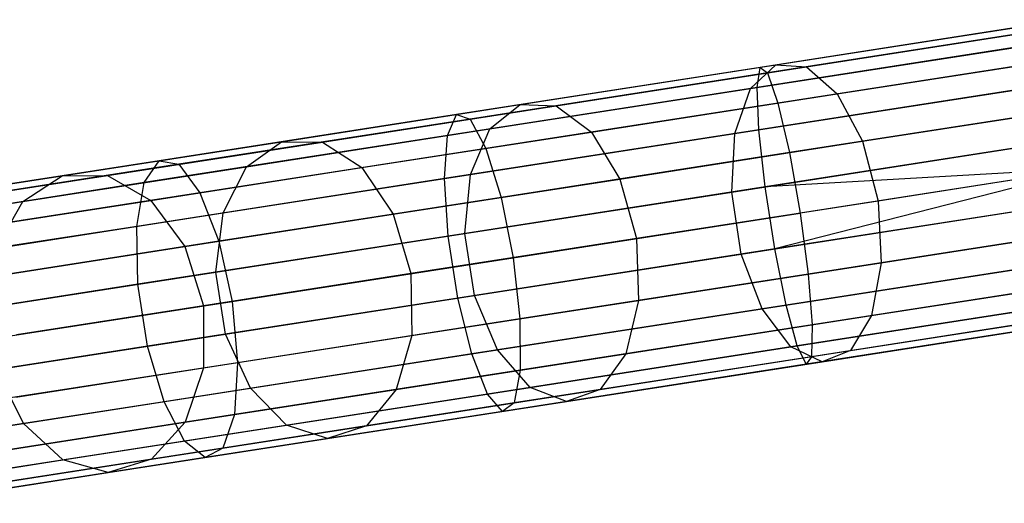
# Model space of a CAD drawing. Extents: x -189 to 189, y -189 to 189.
# Tile 25 of 256: x -173.56 to -167.04, y -28.08 to -24.88. Entities that reach past the tile are written whole.
import ezdxf

# ---------------------------------------------------------------- set-up
doc = ezdxf.new("R2010")
doc.units = 0
doc.header["$LTSCALE"] = 25.4
doc.layers.get('0').update_dxf_attribs({"linetype": 'CONTINUOUS'})

# ---------------------------------------------------------------- blocks, each defined once
blk = doc.blocks.new('CAMELEON-KENAI-C-12244_STL')
at = {"color": 0}
for p, q in [((-166.6233, -24.8824, -9.3955), (-168.6568, -25.1981, -9.5011)), ((-166.6233, -24.8824, -9.3955), (-168.6568, -25.1981, -9.5011)), ((-168.5526, -25.1819, -157.1402), (-166.7636, -24.9042, -158.0154)), ((-168.5526, -25.1819, -157.1402), (-166.7636, -24.9042, -158.0154)), ((-166.6166, -24.9254, -9.809), (-168.6083, -25.2345, -9.9124)), ((-166.6166, -24.9254, -9.809), (-168.6083, -25.2345, -9.9124)), ((-168.3499, -25.1944, -156.7774), (-166.5977, -24.9224, -157.6346)), ((-168.3499, -25.1944, -156.7774), (-166.5977, -24.9224, -157.6346)), ((-166.6036, -25.0094, -9), (-168.6771, -25.3313, -9.1077)), ((-166.6036, -25.0094, -9), (-168.6771, -25.3313, -9.1077)), ((-168.7204, -25.338, -157.4872), (-166.8961, -25.0548, -158.3797)), ((-168.7204, -25.338, -157.4872), (-166.8961, -25.0548, -158.3797)), ((-168.1473, -25.3734, -156.4614), (-166.4271, -25.1064, -157.3029)), ((-168.1473, -25.3734, -156.4614), (-166.4271, -25.1064, -157.3029)), ((-166.5847, -25.1308, -10.1691), (-168.54, -25.4343, -10.2707)), ((-166.5847, -25.1308, -10.1691), (-168.54, -25.4343, -10.2707)), ((-168.6568, -25.1981, -9.5011), (-170.6689, -25.5104, -9.8167)), ((-168.6568, -25.1981, -9.5011), (-170.6689, -25.5104, -9.8167)), ((-168.6083, -25.2345, -9.9124), (-170.5791, -25.5405, -10.2216)), ((-168.6083, -25.2345, -9.9124), (-170.5791, -25.5405, -10.2216)), ((-170.2463, -25.4448, -156.0885), (-168.5526, -25.1819, -157.1402)), ((-170.2463, -25.4448, -156.0885), (-168.5526, -25.1819, -157.1402)), ((-170.0088, -25.4519, -155.7473), (-168.3499, -25.1944, -156.7774)), ((-170.0088, -25.4519, -155.7473), (-168.3499, -25.1944, -156.7774)), ((-168.7204, -25.338, -157.4872), (-168.5526, -25.1819, -157.1402)), ((-168.7204, -25.338, -157.4872), (-168.5526, -25.1819, -157.1402)), ((-168.6771, -25.3313, -9.1077), (-168.6568, -25.1981, -9.5011)), ((-168.6771, -25.3313, -9.1077), (-168.6568, -25.1981, -9.5011)), ((-168.6568, -25.1981, -9.5011), (-168.6083, -25.2345, -9.9124)), ((-168.6568, -25.1981, -9.5011), (-168.6083, -25.2345, -9.9124)), ((-168.6083, -25.2345, -9.9124), (-168.54, -25.4343, -10.2707)), ((-168.6083, -25.2345, -9.9124), (-168.54, -25.4343, -10.2707)), ((-168.5526, -25.1819, -157.1402), (-168.3499, -25.1944, -156.7774)), ((-168.5526, -25.1819, -157.1402), (-168.3499, -25.1944, -156.7774)), ((-168.3499, -25.1944, -156.7774), (-168.1473, -25.3734, -156.4614)), ((-168.3499, -25.1944, -156.7774), (-168.1473, -25.3734, -156.4614)), ((-166.5609, -25.2843, -8.691), (-168.6656, -25.6111, -8.8003)), ((-166.5609, -25.2843, -8.691), (-168.6656, -25.6111, -8.8003)), ((-168.6771, -25.3313, -9.1077), (-170.7288, -25.6498, -9.4296)), ((-168.6771, -25.3313, -9.1077), (-170.7288, -25.6498, -9.4296)), ((-170.4474, -25.6061, -156.4148), (-168.7204, -25.338, -157.4872)), ((-170.4474, -25.6061, -156.4148), (-168.7204, -25.338, -157.4872)), ((-169.7758, -25.6262, -155.4502), (-168.1473, -25.3734, -156.4614)), ((-169.7758, -25.6262, -155.4502), (-168.1473, -25.3734, -156.4614)), ((-168.8242, -25.6357, -157.7584), (-168.7204, -25.338, -157.4872)), ((-168.8242, -25.6357, -157.7584), (-168.7204, -25.338, -157.4872)), ((-168.8242, -25.6357, -157.7584), (-166.9724, -25.3482, -158.6642)), ((-168.8242, -25.6357, -157.7584), (-166.9724, -25.3482, -158.6642)), ((-168.6656, -25.6111, -8.8003), (-168.6771, -25.3313, -9.1077)), ((-168.6656, -25.6111, -8.8003), (-168.6771, -25.3313, -9.1077)), ((-168.1473, -25.3734, -156.4614), (-167.9799, -25.6878, -156.2469)), ((-168.1473, -25.3734, -156.4614), (-167.9799, -25.6878, -156.2469)), ((-168.54, -25.4343, -10.2707), (-170.4747, -25.7347, -10.5742)), ((-168.54, -25.4343, -10.2707), (-170.4747, -25.7347, -10.5742)), ((-168.54, -25.4343, -10.2707), (-168.4636, -25.7629, -10.5138)), ((-168.54, -25.4343, -10.2707), (-168.4636, -25.7629, -10.5138)), ((-167.9799, -25.6878, -156.2469), (-166.2814, -25.4242, -157.0778)), ((-167.9799, -25.6878, -156.2469), (-166.2814, -25.4242, -157.0778)), ((-171.8277, -25.6903, -154.8708), (-170.2463, -25.4448, -156.0885)), ((-171.8277, -25.6903, -154.8708), (-170.2463, -25.4448, -156.0885)), ((-171.5577, -25.6924, -154.5547), (-170.0088, -25.4519, -155.7473)), ((-171.5577, -25.6924, -154.5547), (-170.0088, -25.4519, -155.7473)), ((-170.4474, -25.6061, -156.4148), (-170.2463, -25.4448, -156.0885)), ((-170.4474, -25.6061, -156.4148), (-170.2463, -25.4448, -156.0885)), ((-170.2463, -25.4448, -156.0885), (-170.0088, -25.4519, -155.7473)), ((-170.2463, -25.4448, -156.0885), (-170.0088, -25.4519, -155.7473)), ((-170.0088, -25.4519, -155.7473), (-169.7758, -25.6262, -155.4502)), ((-170.0088, -25.4519, -155.7473), (-169.7758, -25.6262, -155.4502)), ((-166.5331, -25.4632, -10.4135), (-168.4636, -25.7629, -10.5138)), ((-166.5331, -25.4632, -10.4135), (-168.4636, -25.7629, -10.5138)), ((-170.6689, -25.5104, -9.8167), (-172.6386, -25.8162, -10.3392)), ((-170.6689, -25.5104, -9.8167), (-172.6386, -25.8162, -10.3392)), ((-170.5791, -25.5405, -10.2216), (-172.5082, -25.8399, -10.7333)), ((-170.5791, -25.5405, -10.2216), (-172.5082, -25.8399, -10.7333)), ((-170.7288, -25.6498, -9.4296), (-170.6689, -25.5104, -9.8167)), ((-170.7288, -25.6498, -9.4296), (-170.6689, -25.5104, -9.8167)), ((-170.6689, -25.5104, -9.8167), (-170.5791, -25.5405, -10.2216)), ((-170.6689, -25.5104, -9.8167), (-170.5791, -25.5405, -10.2216)), ((-170.5791, -25.5405, -10.2216), (-170.4747, -25.7347, -10.5742)), ((-170.5791, -25.5405, -10.2216), (-170.4747, -25.7347, -10.5742)), ((-172.0599, -25.8564, -155.1732), (-170.4474, -25.6061, -156.4148)), ((-172.0599, -25.8564, -155.1732), (-170.4474, -25.6061, -156.4148)), ((-171.2964, -25.8622, -154.2793), (-169.7758, -25.6262, -155.4502)), ((-171.2964, -25.8622, -154.2793), (-169.7758, -25.6262, -155.4502)), ((-168.6656, -25.6111, -8.8003), (-170.7483, -25.9344, -9.127)), ((-168.6656, -25.6111, -8.8003), (-170.7483, -25.9344, -9.127)), ((-170.5772, -25.9078, -156.6698), (-170.4474, -25.6061, -156.4148)), ((-170.5772, -25.9078, -156.6698), (-170.4474, -25.6061, -156.4148)), ((-169.7758, -25.6262, -155.4502), (-169.5878, -25.9374, -155.2485)), ((-169.7758, -25.6262, -155.4502), (-169.5878, -25.9374, -155.2485)), ((-168.6245, -25.9891, -8.632), (-168.6656, -25.6111, -8.8003)), ((-168.6245, -25.9891, -8.632), (-168.6656, -25.6111, -8.8003)), ((-173.281, -25.9159, -153.4994), (-171.8277, -25.6903, -154.8708)), ((-173.281, -25.9159, -153.4994), (-171.8277, -25.6903, -154.8708)), ((-172.9811, -25.9133, -153.2114), (-171.5577, -25.6924, -154.5547)), ((-172.9811, -25.9133, -153.2114), (-171.5577, -25.6924, -154.5547)), ((-170.7288, -25.6498, -9.4296), (-172.7372, -25.9615, -9.9623)), ((-170.7288, -25.6498, -9.4296), (-172.7372, -25.9615, -9.9623)), ((-172.0599, -25.8564, -155.1732), (-171.8277, -25.6903, -154.8708)), ((-172.0599, -25.8564, -155.1732), (-171.8277, -25.6903, -154.8708)), ((-171.8277, -25.6903, -154.8708), (-171.5577, -25.6924, -154.5547)), ((-171.8277, -25.6903, -154.8708), (-171.5577, -25.6924, -154.5547)), ((-171.5577, -25.6924, -154.5547), (-171.2964, -25.8622, -154.2793)), ((-171.5577, -25.6924, -154.5547), (-171.2964, -25.8622, -154.2793)), ((-170.7483, -25.9344, -9.127), (-170.7288, -25.6498, -9.4296)), ((-170.7483, -25.9344, -9.127), (-170.7288, -25.6498, -9.4296)), ((-170.5772, -25.9078, -156.6698), (-168.8242, -25.6357, -157.7584)), ((-170.5772, -25.9078, -156.6698), (-168.8242, -25.6357, -157.7584)), ((-169.5878, -25.9374, -155.2485), (-167.9799, -25.6878, -156.2469)), ((-169.5878, -25.9374, -155.2485), (-167.9799, -25.6878, -156.2469)), ((-168.8461, -26.0235, -157.9068), (-168.8242, -25.6357, -157.7584)), ((-168.8461, -26.0235, -157.9068), (-168.8242, -25.6357, -157.7584)), ((-166.5026, -25.6597, -8.5219), (-168.6245, -25.9891, -8.632)), ((-166.5026, -25.6597, -8.5219), (-168.6245, -25.9891, -8.632)), ((-167.9799, -25.6878, -156.2469), (-167.8765, -26.0834, -156.1711)), ((-167.9799, -25.6878, -156.2469), (-167.8765, -26.0834, -156.1711)), ((-170.4747, -25.7347, -10.5742), (-172.3686, -26.0286, -11.0766)), ((-170.4747, -25.7347, -10.5742), (-172.3686, -26.0286, -11.0766)), ((-170.4747, -25.7347, -10.5742), (-170.3739, -26.0595, -10.8135)), ((-170.4747, -25.7347, -10.5742), (-170.3739, -26.0595, -10.8135)), ((-168.4636, -25.7629, -10.5138), (-170.3739, -26.0595, -10.8135)), ((-168.4636, -25.7629, -10.5138), (-170.3739, -26.0595, -10.8135)), ((-168.8461, -26.0235, -157.9068), (-166.9793, -25.7337, -158.82)), ((-168.8461, -26.0235, -157.9068), (-166.9793, -25.7337, -158.82)), ((-168.4636, -25.7629, -10.5138), (-168.3925, -26.1635, -10.5998)), ((-168.4636, -25.7629, -10.5138), (-168.3925, -26.1635, -10.5998)), ((-172.6386, -25.8162, -10.3392), (-174.5451, -26.1121, -11.0629)), ((-172.6386, -25.8162, -10.3392), (-174.5451, -26.1121, -11.0629)), ((-172.7372, -25.9615, -9.9623), (-172.6386, -25.8162, -10.3392)), ((-172.7372, -25.9615, -9.9623), (-172.6386, -25.8162, -10.3392)), ((-172.6386, -25.8162, -10.3392), (-172.5082, -25.8399, -10.7333)), ((-172.6386, -25.8162, -10.3392), (-172.5082, -25.8399, -10.7333)), ((-166.1857, -25.8209, -156.9982), (-167.8765, -26.0834, -156.1711)), ((-166.1857, -25.8209, -156.9982), (-167.8765, -26.0834, -156.1711)), ((-172.5082, -25.8399, -10.7333), (-174.3754, -26.1298, -11.4422)), ((-172.5082, -25.8399, -10.7333), (-174.3754, -26.1298, -11.4422)), ((-173.5418, -26.0864, -153.7748), (-172.0599, -25.8564, -155.1732)), ((-173.5418, -26.0864, -153.7748), (-172.0599, -25.8564, -155.1732)), ((-172.6938, -26.0791, -152.9607), (-171.2964, -25.8622, -154.2793)), ((-172.6938, -26.0791, -152.9607), (-171.2964, -25.8622, -154.2793)), ((-172.5082, -25.8399, -10.7333), (-172.3686, -26.0286, -11.0766)), ((-172.5082, -25.8399, -10.7333), (-172.3686, -26.0286, -11.0766)), ((-172.2141, -26.1619, -155.4095), (-172.0599, -25.8564, -155.1732)), ((-172.2141, -26.1619, -155.4095), (-172.0599, -25.8564, -155.1732)), ((-171.2964, -25.8622, -154.2793), (-171.0891, -26.1705, -154.0925)), ((-171.2964, -25.8622, -154.2793), (-171.0891, -26.1705, -154.0925)), ((-166.4707, -25.8652, -8.5), (-168.6245, -25.9891, -8.632)), ((-166.4707, -25.8652, -8.5), (-168.6245, -25.9891, -8.632)), ((-166.4707, -25.8652, -8.5), (-168.5607, -26.4, -8.632)), ((-166.4707, -25.8652, -8.5), (-168.5607, -26.4, -8.632)), ((-166.4707, -25.8652, -10.5), (-168.3925, -26.1635, -10.5998)), ((-166.4707, -25.8652, -10.5), (-168.3925, -26.1635, -10.5998)), ((-174.5917, -26.1193, -151.9879), (-173.281, -25.9159, -153.4994)), ((-174.5917, -26.1193, -151.9879), (-173.281, -25.9159, -153.4994)), ((-174.2647, -26.1126, -151.731), (-172.9811, -25.9133, -153.2114)), ((-174.2647, -26.1126, -151.731), (-172.9811, -25.9133, -153.2114)), ((-173.5418, -26.0864, -153.7748), (-173.281, -25.9159, -153.4994)), ((-173.5418, -26.0864, -153.7748), (-173.281, -25.9159, -153.4994)), ((-173.281, -25.9159, -153.4994), (-172.9811, -25.9133, -153.2114)), ((-173.281, -25.9159, -153.4994), (-172.9811, -25.9133, -153.2114)), ((-172.9811, -25.9133, -153.2114), (-172.6938, -26.0791, -152.9607)), ((-172.9811, -25.9133, -153.2114), (-172.6938, -26.0791, -152.9607)), ((-170.7483, -25.9344, -9.127), (-172.787, -26.2508, -9.6678)), ((-170.7483, -25.9344, -9.127), (-172.787, -26.2508, -9.6678)), ((-172.2141, -26.1619, -155.4095), (-170.5772, -25.9078, -156.6698)), ((-172.2141, -26.1619, -155.4095), (-170.5772, -25.9078, -156.6698)), ((-171.0891, -26.1705, -154.0925), (-169.5878, -25.9374, -155.2485)), ((-171.0891, -26.1705, -154.0925), (-169.5878, -25.9374, -155.2485)), ((-170.7241, -26.315, -8.9614), (-170.7483, -25.9344, -9.127)), ((-170.7241, -26.315, -8.9614), (-170.7483, -25.9344, -9.127)), ((-170.6134, -26.2978, -156.8094), (-170.5772, -25.9078, -156.6698)), ((-170.6134, -26.2978, -156.8094), (-170.5772, -25.9078, -156.6698)), ((-169.5878, -25.9374, -155.2485), (-169.4771, -26.3319, -155.1772)), ((-169.5878, -25.9374, -155.2485), (-169.4771, -26.3319, -155.1772)), ((-172.7372, -25.9615, -9.9623), (-174.6812, -26.2633, -10.7003)), ((-172.7372, -25.9615, -9.9623), (-174.6812, -26.2633, -10.7003)), ((-172.787, -26.2508, -9.6678), (-172.7372, -25.9615, -9.9623)), ((-172.787, -26.2508, -9.6678), (-172.7372, -25.9615, -9.9623)), ((-168.6245, -25.9891, -8.632), (-170.7241, -26.315, -8.9614)), ((-168.6245, -25.9891, -8.632), (-170.7241, -26.315, -8.9614)), ((-170.6134, -26.2978, -156.8094), (-168.8461, -26.0235, -157.9068)), ((-170.6134, -26.2978, -156.8094), (-168.8461, -26.0235, -157.9068)), ((-168.7823, -26.4344, -157.9068), (-168.8461, -26.0235, -157.9068)), ((-168.7823, -26.4344, -157.9068), (-168.8461, -26.0235, -157.9068)), ((-168.5607, -26.4, -8.632), (-168.6245, -25.9891, -8.632)), ((-168.5607, -26.4, -8.632), (-168.6245, -25.9891, -8.632)), ((-174.8782, -26.2939, -152.2335), (-173.5418, -26.0864, -153.7748)), ((-174.8782, -26.2939, -152.2335), (-173.5418, -26.0864, -153.7748)), ((-172.3686, -26.0286, -11.0766), (-174.2017, -26.3132, -11.7724)), ((-172.3686, -26.0286, -11.0766), (-174.2017, -26.3132, -11.7724)), ((-173.954, -26.2747, -151.5073), (-172.6938, -26.0791, -152.9607)), ((-173.954, -26.2747, -151.5073), (-172.6938, -26.0791, -152.9607)), ((-173.7183, -26.3954, -153.99), (-173.5418, -26.0864, -153.7748)), ((-173.7183, -26.3954, -153.99), (-173.5418, -26.0864, -153.7748)), ((-172.6938, -26.0791, -152.9607), (-172.4688, -26.3846, -152.7905)), ((-172.6938, -26.0791, -152.9607), (-172.4688, -26.3846, -152.7905)), ((-172.3686, -26.0286, -11.0766), (-172.2438, -26.3497, -11.3095)), ((-172.3686, -26.0286, -11.0766), (-172.2438, -26.3497, -11.3095)), ((-170.3739, -26.0595, -10.8135), (-172.2438, -26.3497, -11.3095)), ((-170.3739, -26.0595, -10.8135), (-172.2438, -26.3497, -11.3095)), ((-170.3739, -26.0595, -10.8135), (-170.2941, -26.4587, -10.8981)), ((-170.3739, -26.0595, -10.8135), (-170.2941, -26.4587, -10.8981)), ((-167.8765, -26.0834, -156.1711), (-169.4771, -26.3319, -155.1772)), ((-167.8765, -26.0834, -156.1711), (-169.4771, -26.3319, -155.1772)), ((-166.4388, -26.0706, -8.5219), (-168.5607, -26.4, -8.632)), ((-166.4388, -26.0706, -8.5219), (-168.5607, -26.4, -8.632)), ((-167.8765, -26.0834, -156.1711), (-167.8551, -26.4917, -156.2469)), ((-167.8765, -26.0834, -156.1711), (-167.8551, -26.4917, -156.2469)), ((-168.7823, -26.4344, -157.9068), (-166.9155, -26.1446, -158.82)), ((-168.7823, -26.4344, -157.9068), (-166.9155, -26.1446, -158.82)), ((-173.7183, -26.3954, -153.99), (-172.2141, -26.1619, -155.4095)), ((-173.7183, -26.3954, -153.99), (-172.2141, -26.1619, -155.4095)), ((-172.4688, -26.3846, -152.7905), (-171.0891, -26.1705, -154.0925)), ((-172.4688, -26.3846, -152.7905), (-171.0891, -26.1705, -154.0925)), ((-172.2635, -26.554, -155.5388), (-172.2141, -26.1619, -155.4095)), ((-172.2635, -26.554, -155.5388), (-172.2141, -26.1619, -155.4095)), ((-171.0891, -26.1705, -154.0925), (-170.9717, -26.5638, -154.0264)), ((-171.0891, -26.1705, -154.0925), (-170.9717, -26.5638, -154.0264)), ((-170.2941, -26.4587, -10.8981), (-168.3925, -26.1635, -10.5998)), ((-170.2941, -26.4587, -10.8981), (-168.3925, -26.1635, -10.5998)), ((-168.3925, -26.1635, -10.5998), (-168.3389, -26.5668, -10.5138)), ((-168.3925, -26.1635, -10.5998), (-168.3389, -26.5668, -10.5138)), ((-172.787, -26.2508, -9.6678), (-174.7603, -26.5571, -10.4169)), ((-172.787, -26.2508, -9.6678), (-174.7603, -26.5571, -10.4169)), ((-172.7793, -26.634, -9.5066), (-172.787, -26.2508, -9.6678)), ((-172.7793, -26.634, -9.5066), (-172.787, -26.2508, -9.6678)), ((-166.4083, -26.2671, -10.4135), (-168.3389, -26.5668, -10.5138)), ((-166.4083, -26.2671, -10.4135), (-168.3389, -26.5668, -10.5138)), ((-167.8551, -26.4917, -156.2469), (-166.1566, -26.228, -157.0778)), ((-167.8551, -26.4917, -156.2469), (-166.1566, -26.228, -157.0778)), ((-172.2438, -26.3497, -11.3095), (-174.0537, -26.6307, -11.9966)), ((-172.2438, -26.3497, -11.3095), (-174.0537, -26.6307, -11.9966)), ((-170.7241, -26.315, -8.9614), (-172.7793, -26.634, -9.5066)), ((-170.7241, -26.315, -8.9614), (-172.7793, -26.634, -9.5066)), ((-172.2635, -26.554, -155.5388), (-170.6134, -26.2978, -156.8094)), ((-172.2635, -26.554, -155.5388), (-170.6134, -26.2978, -156.8094)), ((-172.2438, -26.3497, -11.3095), (-172.1556, -26.7476, -11.3919)), ((-172.2438, -26.3497, -11.3095), (-172.1556, -26.7476, -11.3919)), ((-169.4771, -26.3319, -155.1772), (-170.9717, -26.5638, -154.0264)), ((-169.4771, -26.3319, -155.1772), (-170.9717, -26.5638, -154.0264)), ((-170.6603, -26.7259, -8.9614), (-170.7241, -26.315, -8.9614)), ((-170.6603, -26.7259, -8.9614), (-170.7241, -26.315, -8.9614)), ((-170.5496, -26.7087, -156.8094), (-170.6134, -26.2978, -156.8094)), ((-170.5496, -26.7087, -156.8094), (-170.6134, -26.2978, -156.8094)), ((-169.4771, -26.3319, -155.1772), (-169.463, -26.7413, -155.2485)), ((-169.4771, -26.3319, -155.1772), (-169.463, -26.7413, -155.2485)), ((-173.7131, -26.5778, -151.3555), (-172.4688, -26.3846, -152.7905)), ((-173.7131, -26.5778, -151.3555), (-172.4688, -26.3846, -152.7905)), ((-172.4688, -26.3846, -152.7905), (-172.3451, -26.777, -152.7303)), ((-172.4688, -26.3846, -152.7905), (-172.3451, -26.777, -152.7303)), ((-168.5607, -26.4, -8.632), (-170.6603, -26.7259, -8.9614)), ((-168.5607, -26.4, -8.632), (-170.6603, -26.7259, -8.9614)), ((-168.4853, -26.7727, -8.8003), (-168.5607, -26.4, -8.632)), ((-168.4853, -26.7727, -8.8003), (-168.5607, -26.4, -8.632)), ((-172.1556, -26.7476, -11.3919), (-170.2941, -26.4587, -10.8981)), ((-172.1556, -26.7476, -11.3919), (-170.2941, -26.4587, -10.8981)), ((-170.5496, -26.7087, -156.8094), (-168.7823, -26.4344, -157.9068)), ((-170.5496, -26.7087, -156.8094), (-168.7823, -26.4344, -157.9068)), ((-170.2941, -26.4587, -10.8981), (-170.2491, -26.8633, -10.8135)), ((-170.2941, -26.4587, -10.8981), (-170.2491, -26.8633, -10.8135)), ((-168.6439, -26.7973, -157.7584), (-168.7823, -26.4344, -157.9068)), ((-168.6439, -26.7973, -157.7584), (-168.7823, -26.4344, -157.9068)), ((-166.3806, -26.446, -8.691), (-168.4853, -26.7727, -8.8003)), ((-166.3806, -26.446, -8.691), (-168.4853, -26.7727, -8.8003)), ((-169.463, -26.7413, -155.2485), (-167.8551, -26.4917, -156.2469)), ((-169.463, -26.7413, -155.2485), (-167.8551, -26.4917, -156.2469)), ((-168.6439, -26.7973, -157.7584), (-166.7921, -26.5099, -158.6642)), ((-168.6439, -26.7973, -157.7584), (-166.7921, -26.5099, -158.6642)), ((-167.8551, -26.4917, -156.2469), (-167.9193, -26.8421, -156.4614)), ((-167.8551, -26.4917, -156.2469), (-167.9193, -26.8421, -156.4614)), ((-173.78, -26.7894, -154.1077), (-172.2635, -26.554, -155.5388)), ((-173.78, -26.7894, -154.1077), (-172.2635, -26.554, -155.5388)), ((-170.9717, -26.5638, -154.0264), (-172.3451, -26.777, -152.7303)), ((-170.9717, -26.5638, -154.0264), (-172.3451, -26.777, -152.7303)), ((-172.1997, -26.9649, -155.5388), (-172.2635, -26.554, -155.5388)), ((-172.1997, -26.9649, -155.5388), (-172.2635, -26.554, -155.5388)), ((-170.9717, -26.5638, -154.0264), (-170.9643, -26.9743, -154.0925)), ((-170.9717, -26.5638, -154.0264), (-170.9643, -26.9743, -154.0925)), ((-168.3389, -26.5668, -10.5138), (-170.2491, -26.8633, -10.8135)), ((-168.3389, -26.5668, -10.5138), (-170.2491, -26.8633, -10.8135)), ((-168.3389, -26.5668, -10.5138), (-168.312, -26.903, -10.2707)), ((-168.3389, -26.5668, -10.5138), (-168.312, -26.903, -10.2707)), ((-166.3567, -26.5995, -10.1691), (-168.312, -26.903, -10.2707)), ((-166.3567, -26.5995, -10.1691), (-168.312, -26.903, -10.2707)), ((-167.9193, -26.8421, -156.4614), (-166.1991, -26.5751, -157.3029)), ((-167.9193, -26.8421, -156.4614), (-166.1991, -26.5751, -157.3029)), ((-172.7793, -26.634, -9.5066), (-174.7686, -26.9428, -10.2618)), ((-172.7793, -26.634, -9.5066), (-174.7686, -26.9428, -10.2618)), ((-172.7155, -27.0449, -9.5066), (-172.7793, -26.634, -9.5066)), ((-172.7155, -27.0449, -9.5066), (-172.7793, -26.634, -9.5066)), ((-170.6603, -26.7259, -8.9614), (-172.7155, -27.0449, -9.5066)), ((-170.6603, -26.7259, -8.9614), (-172.7155, -27.0449, -9.5066)), ((-172.1997, -26.9649, -155.5388), (-170.5496, -26.7087, -156.8094)), ((-172.1997, -26.9649, -155.5388), (-170.5496, -26.7087, -156.8094)), ((-170.9643, -26.9743, -154.0925), (-169.463, -26.7413, -155.2485)), ((-170.9643, -26.9743, -154.0925), (-169.463, -26.7413, -155.2485)), ((-170.568, -27.096, -9.127), (-170.6603, -26.7259, -8.9614)), ((-170.568, -27.096, -9.127), (-170.6603, -26.7259, -8.9614)), ((-170.3969, -27.0695, -156.6698), (-170.5496, -26.7087, -156.8094)), ((-170.3969, -27.0695, -156.6698), (-170.5496, -26.7087, -156.8094)), ((-169.463, -26.7413, -155.2485), (-169.5479, -27.0949, -155.4502)), ((-169.463, -26.7413, -155.2485), (-169.5479, -27.0949, -155.4502)), ((-166.3379, -26.7209, -9), (-168.4114, -27.0428, -9.1077)), ((-166.3379, -26.7209, -9), (-168.4114, -27.0428, -9.1077)), ((-173.9573, -27.0273, -12.0759), (-172.1556, -26.7476, -11.3919)), ((-173.9573, -27.0273, -12.0759), (-172.1556, -26.7476, -11.3919)), ((-172.3451, -26.777, -152.7303), (-173.5838, -26.9693, -151.3018)), ((-172.3451, -26.777, -152.7303), (-173.5838, -26.9693, -151.3018)), ((-172.3451, -26.777, -152.7303), (-172.344, -27.1885, -152.7905)), ((-172.3451, -26.777, -152.7303), (-172.344, -27.1885, -152.7905)), ((-172.1556, -26.7476, -11.3919), (-172.119, -27.1536, -11.3095)), ((-172.1556, -26.7476, -11.3919), (-172.119, -27.1536, -11.3095)), ((-168.4853, -26.7727, -8.8003), (-170.568, -27.096, -9.127)), ((-168.4853, -26.7727, -8.8003), (-170.568, -27.096, -9.127)), ((-170.3969, -27.0695, -156.6698), (-168.6439, -26.7973, -157.7584)), ((-170.3969, -27.0695, -156.6698), (-168.6439, -26.7973, -157.7584)), ((-168.4547, -27.0495, -157.4872), (-168.6439, -26.7973, -157.7584)), ((-168.4547, -27.0495, -157.4872), (-168.6439, -26.7973, -157.7584)), ((-168.4114, -27.0428, -9.1077), (-168.4853, -26.7727, -8.8003)), ((-168.4114, -27.0428, -9.1077), (-168.4853, -26.7727, -8.8003)), ((-168.4547, -27.0495, -157.4872), (-166.6304, -26.7664, -158.3797)), ((-168.4547, -27.0495, -157.4872), (-166.6304, -26.7664, -158.3797)), ((-166.3248, -26.805, -9.809), (-168.3165, -27.1141, -9.9124)), ((-166.3248, -26.805, -9.809), (-168.3165, -27.1141, -9.9124)), ((-168.0582, -27.074, -156.7774), (-166.3059, -26.802, -157.6346)), ((-168.0582, -27.074, -156.7774), (-166.3059, -26.802, -157.6346)), ((-170.2491, -26.8633, -10.8135), (-172.119, -27.1536, -11.3095)), ((-170.2491, -26.8633, -10.8135), (-172.119, -27.1536, -11.3095)), ((-170.2491, -26.8633, -10.8135), (-170.2467, -27.2034, -10.5742)), ((-170.2491, -26.8633, -10.8135), (-170.2467, -27.2034, -10.5742)), ((-169.5479, -27.0949, -155.4502), (-167.9193, -26.8421, -156.4614)), ((-169.5479, -27.0949, -155.4502), (-167.9193, -26.8421, -156.4614)), ((-166.3182, -26.8479, -9.3955), (-168.3517, -27.1636, -9.5011)), ((-166.3182, -26.8479, -9.3955), (-168.3517, -27.1636, -9.5011)), ((-168.2475, -27.1474, -157.1402), (-166.4585, -26.8697, -158.0154)), ((-168.2475, -27.1474, -157.1402), (-166.4585, -26.8697, -158.0154)), ((-167.9193, -26.8421, -156.4614), (-168.0582, -27.074, -156.7774)), ((-167.9193, -26.8421, -156.4614), (-168.0582, -27.074, -156.7774)), ((-168.312, -26.903, -10.2707), (-170.2467, -27.2034, -10.5742)), ((-168.312, -26.903, -10.2707), (-170.2467, -27.2034, -10.5742)), ((-168.312, -26.903, -10.2707), (-168.3165, -27.1141, -9.9124)), ((-168.312, -26.903, -10.2707), (-168.3165, -27.1141, -9.9124)), ((-173.7162, -27.2003, -154.1077), (-172.1997, -26.9649, -155.5388)), ((-173.7162, -27.2003, -154.1077), (-172.1997, -26.9649, -155.5388)), ((-172.344, -27.1885, -152.7905), (-170.9643, -26.9743, -154.0925)), ((-172.344, -27.1885, -152.7905), (-170.9643, -26.9743, -154.0925)), ((-172.0337, -27.3235, -155.4095), (-172.1997, -26.9649, -155.5388)), ((-172.0337, -27.3235, -155.4095), (-172.1997, -26.9649, -155.5388)), ((-170.9643, -26.9743, -154.0925), (-171.0684, -27.3309, -154.2793)), ((-170.9643, -26.9743, -154.0925), (-171.0684, -27.3309, -154.2793)), ((-172.7155, -27.0449, -9.5066), (-174.7048, -27.3537, -10.2618)), ((-172.7155, -27.0449, -9.5066), (-174.7048, -27.3537, -10.2618)), ((-172.6067, -27.4125, -9.6678), (-172.7155, -27.0449, -9.5066)), ((-172.6067, -27.4125, -9.6678), (-172.7155, -27.0449, -9.5066)), ((-172.0337, -27.3235, -155.4095), (-170.3969, -27.0695, -156.6698)), ((-172.0337, -27.3235, -155.4095), (-170.3969, -27.0695, -156.6698)), ((-168.4114, -27.0428, -9.1077), (-170.4631, -27.3613, -9.4296)), ((-168.4114, -27.0428, -9.1077), (-170.4631, -27.3613, -9.4296)), ((-170.1817, -27.3176, -156.4148), (-170.3969, -27.0695, -156.6698)), ((-170.1817, -27.3176, -156.4148), (-170.3969, -27.0695, -156.6698)), ((-170.1817, -27.3176, -156.4148), (-168.4547, -27.0495, -157.4872)), ((-170.1817, -27.3176, -156.4148), (-168.4547, -27.0495, -157.4872)), ((-168.2475, -27.1474, -157.1402), (-168.4547, -27.0495, -157.4872)), ((-168.2475, -27.1474, -157.1402), (-168.4547, -27.0495, -157.4872)), ((-168.3517, -27.1636, -9.5011), (-168.4114, -27.0428, -9.1077)), ((-168.3517, -27.1636, -9.5011), (-168.4114, -27.0428, -9.1077)), ((-170.568, -27.096, -9.127), (-172.6067, -27.4125, -9.6678)), ((-170.568, -27.096, -9.127), (-172.6067, -27.4125, -9.6678)), ((-171.0684, -27.3309, -154.2793), (-169.5479, -27.0949, -155.4502)), ((-171.0684, -27.3309, -154.2793), (-169.5479, -27.0949, -155.4502)), ((-170.4631, -27.3613, -9.4296), (-170.568, -27.096, -9.127)), ((-170.4631, -27.3613, -9.4296), (-170.568, -27.096, -9.127)), ((-168.3165, -27.1141, -9.9124), (-170.2873, -27.4201, -10.2216)), ((-168.3165, -27.1141, -9.9124), (-170.2873, -27.4201, -10.2216)), ((-169.717, -27.3315, -155.7473), (-168.0582, -27.074, -156.7774)), ((-169.717, -27.3315, -155.7473), (-168.0582, -27.074, -156.7774)), ((-169.5479, -27.0949, -155.4502), (-169.717, -27.3315, -155.7473)), ((-169.5479, -27.0949, -155.4502), (-169.717, -27.3315, -155.7473)), ((-168.3165, -27.1141, -9.9124), (-168.3517, -27.1636, -9.5011)), ((-168.3165, -27.1141, -9.9124), (-168.3517, -27.1636, -9.5011)), ((-168.0582, -27.074, -156.7774), (-168.2475, -27.1474, -157.1402)), ((-168.0582, -27.074, -156.7774), (-168.2475, -27.1474, -157.1402)), ((-172.119, -27.1536, -11.3095), (-173.929, -27.4345, -11.9966)), ((-172.119, -27.1536, -11.3095), (-173.929, -27.4345, -11.9966)), ((-173.5883, -27.3816, -151.3555), (-172.344, -27.1885, -152.7905)), ((-173.5883, -27.3816, -151.3555), (-172.344, -27.1885, -152.7905)), ((-172.344, -27.1885, -152.7905), (-172.4658, -27.5478, -152.9607)), ((-172.344, -27.1885, -152.7905), (-172.4658, -27.5478, -152.9607)), ((-172.119, -27.1536, -11.3095), (-172.1406, -27.4973, -11.0766)), ((-172.119, -27.1536, -11.3095), (-172.1406, -27.4973, -11.0766)), ((-168.3517, -27.1636, -9.5011), (-170.3638, -27.4759, -9.8167)), ((-168.3517, -27.1636, -9.5011), (-170.3638, -27.4759, -9.8167)), ((-169.9412, -27.4103, -156.0885), (-168.2475, -27.1474, -157.1402)), ((-169.9412, -27.4103, -156.0885), (-168.2475, -27.1474, -157.1402)), ((-173.538, -27.557, -153.99), (-173.7162, -27.2003, -154.1077)), ((-173.538, -27.557, -153.99), (-173.7162, -27.2003, -154.1077)), ((-170.2467, -27.2034, -10.5742), (-172.1406, -27.4973, -11.0766)), ((-170.2467, -27.2034, -10.5742), (-172.1406, -27.4973, -11.0766)), ((-170.2467, -27.2034, -10.5742), (-170.2873, -27.4201, -10.2216)), ((-170.2467, -27.2034, -10.5742), (-170.2873, -27.4201, -10.2216)), ((-173.538, -27.557, -153.99), (-172.0337, -27.3235, -155.4095)), ((-173.538, -27.557, -153.99), (-172.0337, -27.3235, -155.4095)), ((-171.7942, -27.5679, -155.1732), (-172.0337, -27.3235, -155.4095)), ((-171.7942, -27.5679, -155.1732), (-172.0337, -27.3235, -155.4095)), ((-171.7942, -27.5679, -155.1732), (-170.1817, -27.3176, -156.4148)), ((-171.7942, -27.5679, -155.1732), (-170.1817, -27.3176, -156.4148)), ((-169.9412, -27.4103, -156.0885), (-170.1817, -27.3176, -156.4148)), ((-169.9412, -27.4103, -156.0885), (-170.1817, -27.3176, -156.4148)), ((-170.4631, -27.3613, -9.4296), (-172.4715, -27.6731, -9.9623)), ((-170.4631, -27.3613, -9.4296), (-172.4715, -27.6731, -9.9623)), ((-172.4658, -27.5478, -152.9607), (-171.0684, -27.3309, -154.2793)), ((-172.4658, -27.5478, -152.9607), (-171.0684, -27.3309, -154.2793)), ((-171.0684, -27.3309, -154.2793), (-171.2659, -27.572, -154.5547)), ((-171.0684, -27.3309, -154.2793), (-171.2659, -27.572, -154.5547)), ((-171.2659, -27.572, -154.5547), (-169.717, -27.3315, -155.7473)), ((-171.2659, -27.572, -154.5547), (-169.717, -27.3315, -155.7473)), ((-170.3638, -27.4759, -9.8167), (-170.4631, -27.3613, -9.4296)), ((-170.3638, -27.4759, -9.8167), (-170.4631, -27.3613, -9.4296)), ((-169.717, -27.3315, -155.7473), (-169.9412, -27.4103, -156.0885)), ((-169.717, -27.3315, -155.7473), (-169.9412, -27.4103, -156.0885)), ((-172.6067, -27.4125, -9.6678), (-174.5799, -27.7188, -10.4169)), ((-172.6067, -27.4125, -9.6678), (-174.5799, -27.7188, -10.4169)), ((-172.4715, -27.6731, -9.9623), (-172.6067, -27.4125, -9.6678)), ((-172.4715, -27.6731, -9.9623), (-172.6067, -27.4125, -9.6678)), ((-170.2873, -27.4201, -10.2216), (-172.2164, -27.7195, -10.7333)), ((-170.2873, -27.4201, -10.2216), (-172.2164, -27.7195, -10.7333)), ((-171.5226, -27.6558, -154.8708), (-169.9412, -27.4103, -156.0885)), ((-171.5226, -27.6558, -154.8708), (-169.9412, -27.4103, -156.0885)), ((-170.2873, -27.4201, -10.2216), (-170.3638, -27.4759, -9.8167)), ((-170.2873, -27.4201, -10.2216), (-170.3638, -27.4759, -9.8167)), ((-172.1406, -27.4973, -11.0766), (-173.9737, -27.7819, -11.7724)), ((-172.1406, -27.4973, -11.0766), (-173.9737, -27.7819, -11.7724)), ((-170.3638, -27.4759, -9.8167), (-172.3335, -27.7817, -10.3392)), ((-170.3638, -27.4759, -9.8167), (-172.3335, -27.7817, -10.3392)), ((-172.1406, -27.4973, -11.0766), (-172.2164, -27.7195, -10.7333)), ((-172.1406, -27.4973, -11.0766), (-172.2164, -27.7195, -10.7333)), ((-174.8945, -27.7676, -152.4255), (-173.538, -27.557, -153.99)), ((-174.8945, -27.7676, -152.4255), (-173.538, -27.557, -153.99)), ((-173.726, -27.7434, -151.5073), (-172.4658, -27.5478, -152.9607)), ((-173.726, -27.7434, -151.5073), (-172.4658, -27.5478, -152.9607)), ((-173.2761, -27.798, -153.7748), (-173.538, -27.557, -153.99)), ((-173.2761, -27.798, -153.7748), (-173.538, -27.557, -153.99)), ((-173.2761, -27.798, -153.7748), (-171.7942, -27.5679, -155.1732)), ((-173.2761, -27.798, -153.7748), (-171.7942, -27.5679, -155.1732)), ((-172.4658, -27.5478, -152.9607), (-172.6893, -27.7929, -153.2114)), ((-172.4658, -27.5478, -152.9607), (-172.6893, -27.7929, -153.2114)), ((-172.6893, -27.7929, -153.2114), (-171.2659, -27.572, -154.5547)), ((-172.6893, -27.7929, -153.2114), (-171.2659, -27.572, -154.5547)), ((-171.5226, -27.6558, -154.8708), (-171.7942, -27.5679, -155.1732)), ((-171.5226, -27.6558, -154.8708), (-171.7942, -27.5679, -155.1732)), ((-171.2659, -27.572, -154.5547), (-171.5226, -27.6558, -154.8708)), ((-171.2659, -27.572, -154.5547), (-171.5226, -27.6558, -154.8708)), ((-172.9759, -27.8814, -153.4994), (-171.5226, -27.6558, -154.8708)), ((-172.9759, -27.8814, -153.4994), (-171.5226, -27.6558, -154.8708)), ((-172.4715, -27.6731, -9.9623), (-174.4155, -27.9748, -10.7003)), ((-172.4715, -27.6731, -9.9623), (-174.4155, -27.9748, -10.7003)), ((-172.2164, -27.7195, -10.7333), (-174.0837, -28.0094, -11.4422)), ((-172.2164, -27.7195, -10.7333), (-174.0837, -28.0094, -11.4422)), ((-172.3335, -27.7817, -10.3392), (-172.4715, -27.6731, -9.9623)), ((-172.3335, -27.7817, -10.3392), (-172.4715, -27.6731, -9.9623)), ((-172.2164, -27.7195, -10.7333), (-172.3335, -27.7817, -10.3392)), ((-172.2164, -27.7195, -10.7333), (-172.3335, -27.7817, -10.3392)), ((-172.3335, -27.7817, -10.3392), (-174.24, -28.0776, -11.0629)), ((-172.3335, -27.7817, -10.3392), (-174.24, -28.0776, -11.0629)), ((-174.6125, -28.0054, -152.2335), (-173.2761, -27.798, -153.7748)), ((-174.6125, -28.0054, -152.2335), (-173.2761, -27.798, -153.7748)), ((-173.973, -27.9922, -151.731), (-172.6893, -27.7929, -153.2114)), ((-173.973, -27.9922, -151.731), (-172.6893, -27.7929, -153.2114)), ((-172.9759, -27.8814, -153.4994), (-173.2761, -27.798, -153.7748)), ((-172.9759, -27.8814, -153.4994), (-173.2761, -27.798, -153.7748)), ((-172.6893, -27.7929, -153.2114), (-172.9759, -27.8814, -153.4994)), ((-172.6893, -27.7929, -153.2114), (-172.9759, -27.8814, -153.4994)), ((-174.2866, -28.0848, -151.9879), (-172.9759, -27.8814, -153.4994)), ((-174.2866, -28.0848, -151.9879), (-172.9759, -27.8814, -153.4994))]:
    blk.add_line(p, q, dxfattribs=at)

msp = doc.modelspace()

# ---------------------------------------------------------------- block references
at = {"color": 0}
msp.add_blockref('CAMELEON-KENAI-C-12244_STL', (0, 0), dxfattribs=at)

doc.saveas('drawing.dxf')
